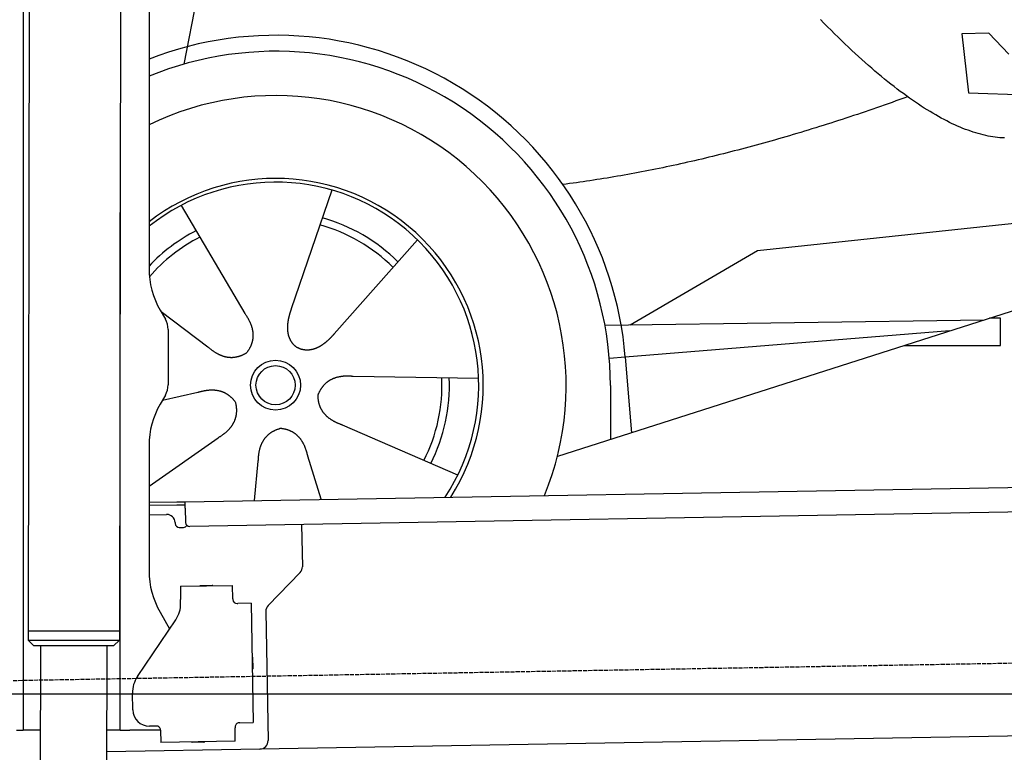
# Model space of a CAD drawing. Extents: x 562 to 7231, y 6017 to 11876.
# Tile 47 of 66: x 4452 to 5639, y 8096 to 8980. Entities that reach past the tile are written whole.
import ezdxf

# ---------------------------------------------------------------- set-up
doc = ezdxf.new("R2010")
doc.units = 0
doc.linetypes.add('GEN3', pattern=[6.25, 5, -1.25])
doc.layers.get('0').update_dxf_attribs({"linetype": 'CONTINUOUS'})
for name, color, linetype in [('3', 6, 'GEN3'), ('5', 3, 'CONTINUOUS'), ('CAR', 10, 'CONTINUOUS')]:
    doc.layers.add(name, color=color, linetype=linetype)

msp = doc.modelspace()

# ---------------------------------------------------------------- linework, layer by layer
for p, q in [((4455.567, 9722.479), (4455.567, 8147.479)), ((4464.071, 9722.479), (4461.788, 8242.066)), ((4574.028, 9694.895), (4571.788, 8241.896)), ((4607.567, 9696.843), (4607.567, 8679.111)), ((4572.567, 8122.479), (4572.567, 8746.989)), ((4620.964, 8629.111), (4627.217, 8618.28)), ((4630.567, 8605.78), (4630.567, 8539.178)), ((4627.217, 8526.678), (4620.964, 8515.847)), ((4607.567, 8465.847), (4607.567, 8314.537)), ((4651.048, 8398.011), (6015.84, 8421.834)), ((4607.567, 8397.252), (4641.049, 8397.837)), ((4641.049, 8397.837), (4651.048, 8398.011)), ((4651.187, 8390.012), (4651.048, 8398.011)), ((4641.119, 8393.837), (4607.567, 8393.252)), ((4651.117, 8394.012), (4641.119, 8393.837)), ((4651.187, 8390.012), (4651.484, 8373.015)), ((6011.364, 8391.751), (4656.57, 8368.103)), ((4607.567, 8382.25), (4628.813, 8382.621)), ((4638.986, 8372.797), (4639.003, 8371.797)), ((4644.09, 8366.885), (4649.089, 8366.972)), ((4791.55, 8370.459), (4792.437, 8319.609)), ((4789.632, 8312.488), (4751.179, 8272.669)), ((4645.329, 8295.896), (4708.319, 8296.995)), ((4645.329, 8295.896), (4645.608, 8279.898)), ((4669.816, 8296.823), (4683.814, 8297.068)), ((4708.599, 8280.998), (4708.319, 8296.995)), ((4645.682, 8275.659), (4645.608, 8279.898)), ((4708.599, 8280.998), (4708.616, 8279.998)), ((4620.964, 8264.537), (4632.425, 8244.685)), ((4713.703, 8275.086), (4714.702, 8275.103)), ((4730.7, 8275.383), (4714.702, 8275.103)), ((4730.7, 8275.383), (4733.213, 8131.405)), ((4748.374, 8265.548), (4751.094, 8109.713)), ((4593.55, 8187.051), (4639.704, 8255.476)), ((4461.788, 8242.066), (4461.771, 8231.066)), ((4571.788, 8241.896), (4461.788, 8242.066)), ((4461.788, 8242.066), (4571.788, 8241.896)), ((4571.788, 8241.896), (4571.771, 8230.896)), ((4461.771, 8231.066), (4571.771, 8230.896)), ((4468.76, 8224.055), (4461.771, 8231.066)), ((4564.76, 8223.907), (4571.771, 8230.896)), ((4564.76, 8223.907), (4468.76, 8224.055)), ((4476.683, 8224.043), (4474.185, 6603.979)), ((4556.683, 8223.92), (4554.185, 6603.979)), ((4732.334, 8210.401), (4732.579, 8196.403)), ((4587.921, 8146.871), (4587.572, 8166.868)), ((4455.567, 8147.479), (4455.567, 8122.479)), ((4447.567, 8122.479), (4455.567, 8122.479)), ((4463.567, 8122.479), (4455.567, 8122.479)), ((4476.603, 8122.479), (4463.567, 8122.479)), ((4572.567, 8122.479), (4556.604, 8122.479)), ((4572.567, 8122.479), (4584.567, 8122.479)), ((4621.352, 8122.479), (4584.567, 8122.479)), ((4616.266, 8127.363), (4608.267, 8127.223)), ((4621.352, 8122.451), (4621.614, 8107.453)), ((4711.304, 8126.021), (4711.321, 8125.022)), ((4711.6, 8109.024), (4711.321, 8125.022)), ((4717.216, 8131.125), (4716.216, 8131.108)), ((4717.216, 8131.125), (4733.213, 8131.405)), ((5936.088, 8120.396), (4741.27, 8099.54)), ((4741.27, 8099.54), (4556.563, 8096.316)), ((4711.6, 8109.024), (4621.614, 8107.453)), ((4673.615, 8107.861), (4659.617, 8107.617))]:
    msp.add_line(p, q)
msp.add_polyline3d([(4621.35, 8122.45, 0), (4621.35, 8122.46, 0), (4621.35, 8122.47, 0), (4621.35, 8122.47, 0), (4621.35, 8122.48, 0), (4621.35, 8122.49, 0), (4621.35, 8122.5, 0), (4621.35, 8122.51, 0), (4621.35, 8122.51, 0), (4621.35, 8122.52, 0), (4621.35, 8122.53, 0), (4621.35, 8122.54, 0), (4621.35, 8122.54, 0), (4621.35, 8122.55, 0), (4621.35, 8122.56, 0), (4621.35, 8122.57, 0), (4621.35, 8122.57, 0), (4621.35, 8122.58, 0), (4621.35, 8122.59, 0), (4621.35, 8122.6, 0), (4621.35, 8122.61, 0), (4621.35, 8122.61, 0), (4621.35, 8122.62, 0), (4621.35, 8122.63, 0), (4621.35, 8122.64, 0), (4621.35, 8122.64, 0), (4621.34, 8122.65, 0), (4621.34, 8122.66, 0), (4621.34, 8122.67, 0), (4621.34, 8122.68, 0), (4621.34, 8122.68, 0), (4621.34, 8122.69, 0), (4621.34, 8122.7, 0), (4621.34, 8122.71, 0), (4621.34, 8122.72, 0), (4621.34, 8122.72, 0), (4621.34, 8122.73, 0), (4621.34, 8122.74, 0), (4621.34, 8122.75, 0), (4621.34, 8122.75, 0), (4621.34, 8122.76, 0), (4621.34, 8122.77, 0), (4621.34, 8122.78, 0), (4621.34, 8122.79, 0), (4621.33, 8122.79, 0), (4621.33, 8122.8, 0), (4621.33, 8122.81, 0), (4621.33, 8122.82, 0), (4621.33, 8122.83, 0), (4621.33, 8122.83, 0), (4621.33, 8122.84, 0), (4621.33, 8122.85, 0), (4621.33, 8122.86, 0), (4621.33, 8122.86, 0), (4621.33, 8122.87, 0), (4621.33, 8122.88, 0), (4621.33, 8122.89, 0), (4621.32, 8122.9, 0), (4621.32, 8122.9, 0), (4621.32, 8122.91, 0), (4621.32, 8122.92, 0), (4621.32, 8122.93, 0), (4621.32, 8122.94, 0), (4621.32, 8122.94, 0), (4621.32, 8122.95, 0), (4621.32, 8122.96, 0), (4621.32, 8122.97, 0), (4621.32, 8122.97, 0), (4621.31, 8122.98, 0), (4621.31, 8122.99, 0), (4621.31, 8123, 0), (4621.31, 8123.01, 0), (4621.31, 8123.01, 0), (4621.31, 8123.02, 0), (4621.31, 8123.03, 0), (4621.31, 8123.04, 0), (4621.31, 8123.05, 0), (4621.31, 8123.05, 0), (4621.3, 8123.06, 0), (4621.3, 8123.07, 0), (4621.3, 8123.08, 0), (4621.3, 8123.09, 0), (4621.3, 8123.09, 0), (4621.3, 8123.1, 0), (4621.3, 8123.11, 0), (4621.3, 8123.12, 0), (4621.29, 8123.12, 0), (4621.29, 8123.13, 0), (4621.29, 8123.14, 0), (4621.29, 8123.15, 0), (4621.29, 8123.16, 0), (4621.29, 8123.16, 0), (4621.29, 8123.17, 0), (4621.29, 8123.18, 0), (4621.28, 8123.19, 0), (4621.28, 8123.2, 0), (4621.28, 8123.2, 0), (4621.28, 8123.21, 0), (4621.28, 8123.22, 0), (4621.28, 8123.23, 0), (4621.28, 8123.24, 0), (4621.28, 8123.24, 0), (4621.27, 8123.25, 0), (4621.27, 8123.26, 0), (4621.27, 8123.27, 0), (4621.27, 8123.28, 0), (4621.27, 8123.28, 0), (4621.27, 8123.29, 0), (4621.26, 8123.3, 0), (4621.26, 8123.31, 0), (4621.26, 8123.31, 0), (4621.26, 8123.32, 0), (4621.26, 8123.33, 0), (4621.26, 8123.34, 0), (4621.26, 8123.35, 0), (4621.25, 8123.35, 0), (4621.25, 8123.36, 0), (4621.25, 8123.37, 0), (4621.25, 8123.38, 0), (4621.25, 8123.39, 0), (4621.25, 8123.39, 0), (4621.24, 8123.4, 0), (4621.24, 8123.41, 0), (4621.24, 8123.42, 0), (4621.24, 8123.43, 0), (4621.24, 8123.43, 0), (4621.24, 8123.44, 0), (4621.23, 8123.45, 0)])
for centre, radius, start, end in [((4571.567, 8723.479), 2, 60, 61.103904), ((4571.567, 8701.479), 2, 297.615989, 300), ((4707.567, 8679.111), 100, 180, 210), ((4605.567, 8605.78), 25, 0, 30), ((4605.567, 8539.178), 25, 330, 0), ((4707.567, 8465.847), 100, 150, 180), ((4628.987, 8372.622), 10, 1, 91), ((4644.003, 8371.884), 5, 181, 271), ((4656.483, 8373.102), 5, 181, 271), ((4649.002, 8371.972), 5, 271, 327.763283), ((4707.567, 8314.537), 100, 180, 210), ((4782.439, 8319.435), 10, 316, 1), ((4669.834, 8295.824), 1, 91, 151), ((4683.832, 8296.068), 1, 31, 91), ((4713.615, 8280.085), 5, 181, 271), ((4571.567, 8273.479), 2, 60, 82.158583), ((4610.688, 8275.048), 35, 326, 1), ((4758.373, 8265.722), 10, 136, 181), ((4571.567, 8251.479), 2, 276.684931, 300), ((4731.334, 8210.384), 1, 1, 61), ((4731.579, 8196.386), 1, 301, 1), ((4622.567, 8167.479), 35, 146, 181), ((4607.918, 8147.22), 20, 181, 271), ((4616.353, 8122.364), 5, 12.536959, 91), ((4716.303, 8126.109), 5, 91, 181), ((4659.6, 8108.616), 1, 211, 271), ((4673.597, 8108.861), 1, 271, 331), ((4741.096, 8109.539), 10, 271, 1)]:
    msp.add_arc(centre, radius, start, end)
at = {"layer": '3'}
msp.add_line((1175.278, 8125.309), (6230.443, 8213.547), dxfattribs=at)
at = {"layer": '5'}
msp.add_line((6272.775, 8165.902), (872.775, 8165.902), dxfattribs=at)
at = {"layer": 'CAR'}
for p, q in [((4702.981, 9201.015), (4649.33, 8925.827)), ((5620.217, 8963.238), (5587.564, 8962.676)), ((5587.564, 8962.676), (5595.657, 8891.309)), ((5644.444, 8937.833), (5620.217, 8963.238)), ((5595.657, 8891.309), (5754.866, 8885.501)), ((4828.061, 8773.985), (4779.045, 8630.72)), ((4646.206, 8755.458), (4723.105, 8625.021)), ((5341.507, 8701.01), (5754.21, 8745.32)), ((4931.219, 8713.986), (4830.929, 8600.543)), ((5187.699, 8611.535), (5341.507, 8701.01)), ((5737.301, 8656.485), (5100.02, 8452.685)), ((4622.009, 8627.302), (4678.373, 8585.002)), ((5157.332, 8611.125), (5614.743, 8617.291)), ((5634.472, 8619.298), (5621.004, 8619.293)), ((5634.482, 8586.604), (5634.472, 8619.298)), ((5573.042, 8603.955), (5181.909, 8572.234)), ((5518.674, 8586.569), (5634.482, 8586.604)), ((5181.909, 8572.234), (5162.683, 8570.675)), ((5181.909, 8572.234), (5189.289, 8481.233)), ((5005.035, 8546.757), (4853.636, 8549.102)), ((5164.003, 8538.19), (5164.023, 8473.153)), ((4623.664, 8520.524), (4666.506, 8530.038)), ((4979.851, 8430.107), (4840.969, 8490.433)), ((4607.567, 8416.644), (4690.743, 8475.129)), ((4734.805, 8399.473), (4739.35, 8446.858)), ((4815.092, 8400.875), (4799.062, 8452.941))]:
    msp.add_line(p, q, dxfattribs=at)
for points in [[(5639.2, 8836.84, 0), (5636.46, 8836.97, 0), (5633.68, 8837.17, 0), (5630.89, 8837.45, 0), (5628.07, 8837.79, 0), (5625.22, 8838.19, 0), (5622.35, 8838.67, 0), (5619.45, 8839.22, 0), (5616.53, 8839.83, 0), (5613.58, 8840.52, 0), (5610.61, 8841.27, 0), (5607.61, 8842.09, 0), (5604.59, 8842.98, 0), (5601.54, 8843.94, 0), (5598.47, 8844.97, 0), (5595.37, 8846.07, 0), (5592.25, 8847.24, 0), (5589.1, 8848.47, 0), (5585.93, 8849.78, 0), (5582.73, 8851.15, 0), (5579.51, 8852.59, 0), (5576.26, 8854.1, 0), (5572.99, 8855.68, 0), (5569.69, 8857.33, 0), (5566.37, 8859.05, 0), (5563.02, 8860.83, 0), (5559.65, 8862.69, 0), (5556.25, 8864.61, 0), (5552.82, 8866.6, 0), (5549.38, 8868.66, 0), (5545.9, 8870.79, 0), (5542.4, 8872.99, 0), (5538.88, 8875.26, 0), (5535.33, 8877.6, 0), (5531.76, 8880.01, 0), (5528.16, 8882.48, 0), (5524.54, 8885.02, 0), (5520.89, 8887.64, 0), (5517.22, 8890.32, 0), (5513.52, 8893.07, 0), (5509.79, 8895.89, 0), (5506.04, 8898.77, 0), (5502.27, 8901.73, 0), (5498.47, 8904.76, 0), (5494.65, 8907.85, 0), (5490.8, 8911.02, 0), (5486.93, 8914.25, 0), (5483.03, 8917.55, 0), (5479.1, 8920.92, 0), (5475.15, 8924.36, 0), (5471.18, 8927.86, 0), (5467.18, 8931.44, 0), (5463.16, 8935.09, 0), (5459.11, 8938.8, 0), (5455.03, 8942.58, 0), (5450.93, 8946.44, 0), (5446.81, 8950.36, 0), (5442.66, 8954.35, 0), (5438.49, 8958.41, 0), (5434.29, 8962.53, 0), (5430.06, 8966.73, 0), (5425.81, 8971, 0), (5421.54, 8975.33, 0), (5417.24, 8979.73, 0)], [(5522.38, 8886.56, 0), (5517.68, 8884.86, 0), (5512.99, 8883.16, 0), (5508.31, 8881.48, 0), (5503.63, 8879.82, 0), (5498.96, 8878.16, 0), (5494.29, 8876.52, 0), (5489.64, 8874.89, 0), (5484.99, 8873.27, 0), (5480.34, 8871.67, 0), (5475.71, 8870.07, 0), (5471.08, 8868.49, 0), (5466.46, 8866.93, 0), (5461.84, 8865.37, 0), (5457.23, 8863.83, 0), (5452.63, 8862.3, 0), (5448.03, 8860.79, 0), (5443.45, 8859.28, 0), (5438.86, 8857.79, 0), (5434.29, 8856.31, 0), (5429.72, 8854.85, 0), (5425.16, 8853.39, 0), (5420.61, 8851.95, 0), (5416.06, 8850.52, 0), (5411.52, 8849.11, 0), (5406.99, 8847.7, 0), (5402.46, 8846.31, 0), (5397.94, 8844.93, 0), (5393.43, 8843.57, 0), (5388.92, 8842.22, 0), (5384.42, 8840.88, 0), (5379.93, 8839.55, 0), (5375.44, 8838.23, 0), (5370.96, 8836.93, 0), (5366.49, 8835.64, 0), (5362.03, 8834.36, 0), (5357.57, 8833.1, 0), (5353.12, 8831.85, 0), (5348.67, 8830.61, 0), (5344.24, 8829.38, 0), (5339.81, 8828.16, 0), (5335.38, 8826.96, 0), (5330.96, 8825.77, 0), (5326.55, 8824.6, 0), (5322.15, 8823.43, 0), (5317.76, 8822.28, 0), (5313.37, 8821.14, 0), (5308.98, 8820.02, 0), (5304.61, 8818.9, 0), (5300.24, 8817.8, 0), (5295.88, 8816.71, 0), (5291.52, 8815.64, 0), (5287.17, 8814.57, 0), (5282.83, 8813.52, 0), (5278.5, 8812.48, 0), (5274.17, 8811.46, 0), (5269.85, 8810.45, 0), (5265.53, 8809.45, 0), (5261.23, 8808.46, 0), (5256.93, 8807.48, 0), (5252.63, 8806.52, 0), (5248.34, 8805.57, 0), (5244.07, 8804.63, 0), (5239.79, 8803.71, 0), (5235.53, 8802.8, 0), (5231.27, 8801.9, 0), (5227.01, 8801.01, 0), (5222.77, 8800.13, 0), (5218.53, 8799.27, 0), (5214.3, 8798.42, 0), (5210.07, 8797.59, 0), (5205.85, 8796.76, 0), (5201.64, 8795.95, 0), (5197.44, 8795.15, 0), (5193.24, 8794.37, 0), (5189.05, 8793.59, 0), (5184.87, 8792.83, 0), (5180.69, 8792.08, 0), (5176.52, 8791.35, 0), (5172.36, 8790.62, 0), (5168.2, 8789.91, 0), (5164.05, 8789.21, 0), (5159.91, 8788.53, 0), (5155.77, 8787.86, 0), (5151.64, 8787.2, 0), (5147.52, 8786.55, 0), (5143.4, 8785.91, 0), (5139.3, 8785.29, 0), (5135.19, 8784.68, 0), (5131.1, 8784.08, 0), (5127.01, 8783.5, 0), (5122.93, 8782.92, 0), (5118.86, 8782.37, 0), (5114.79, 8781.82, 0), (5110.73, 8781.28, 0), (5106.68, 8780.76, 0)], [(4723.11, 8625.02, 0), (4723.49, 8624.47, 0), (4723.87, 8623.93, 0), (4724.24, 8623.38, 0), (4724.6, 8622.83, 0), (4724.95, 8622.29, 0), (4725.3, 8621.75, 0), (4725.64, 8621.2, 0), (4725.97, 8620.66, 0), (4726.3, 8620.12, 0), (4726.61, 8619.58, 0), (4726.92, 8619.05, 0), (4727.22, 8618.51, 0), (4727.51, 8617.97, 0), (4727.8, 8617.44, 0), (4728.07, 8616.91, 0), (4728.34, 8616.37, 0), (4728.61, 8615.84, 0), (4728.86, 8615.31, 0), (4729.11, 8614.78, 0), (4729.34, 8614.25, 0), (4729.57, 8613.73, 0), (4729.8, 8613.2, 0), (4730.01, 8612.68, 0), (4730.22, 8612.15, 0), (4730.42, 8611.63, 0), (4730.61, 8611.11, 0), (4730.8, 8610.59, 0), (4730.97, 8610.07, 0), (4731.14, 8609.55, 0), (4731.3, 8609.03, 0), (4731.46, 8608.51, 0), (4731.6, 8608, 0), (4731.74, 8607.48, 0), (4731.87, 8606.97, 0), (4731.99, 8606.46, 0), (4732.11, 8605.95, 0), (4732.22, 8605.44, 0), (4732.31, 8604.93, 0), (4732.41, 8604.42, 0), (4732.49, 8603.91, 0), (4732.57, 8603.41, 0), (4732.63, 8602.9, 0), (4732.69, 8602.4, 0), (4732.75, 8601.9, 0), (4732.79, 8601.4, 0), (4732.83, 8600.9, 0), (4732.86, 8600.4, 0), (4732.88, 8599.9, 0), (4732.9, 8599.4, 0), (4732.9, 8598.9, 0), (4732.9, 8598.41, 0), (4732.89, 8597.91, 0), (4732.88, 8597.42, 0), (4732.85, 8596.93, 0), (4732.82, 8596.44, 0), (4732.78, 8595.95, 0), (4732.73, 8595.46, 0), (4732.68, 8594.97, 0), (4732.61, 8594.49, 0), (4732.54, 8594, 0), (4732.46, 8593.52, 0), (4732.38, 8593.03, 0), (4732.28, 8592.55, 0), (4732.18, 8592.07, 0), (4732.07, 8591.59, 0), (4731.96, 8591.11, 0), (4731.83, 8590.63, 0), (4731.7, 8590.15, 0), (4731.56, 8589.68, 0), (4731.41, 8589.2, 0), (4731.25, 8588.73, 0), (4731.09, 8588.26, 0), (4730.92, 8587.78, 0), (4730.74, 8587.31, 0), (4730.55, 8586.84, 0), (4730.36, 8586.38, 0), (4730.16, 8585.91, 0), (4729.95, 8585.44, 0), (4729.73, 8584.98, 0), (4729.5, 8584.51, 0), (4729.27, 8584.05, 0), (4729.03, 8583.59, 0), (4728.78, 8583.13, 0), (4728.52, 8582.67, 0), (4728.26, 8582.21, 0), (4727.99, 8581.75, 0), (4727.71, 8581.29, 0), (4727.42, 8580.84, 0), (4727.13, 8580.38, 0), (4726.82, 8579.93, 0), (4726.51, 8579.48, 0), (4726.2, 8579.02, 0), (4725.87, 8578.57, 0), (4725.54, 8578.12, 0), (4725.19, 8577.68, 0)], [(4779.05, 8630.72, 0), (4778.94, 8630.4, 0), (4778.83, 8630.08, 0), (4778.72, 8629.76, 0), (4778.61, 8629.44, 0), (4778.51, 8629.12, 0), (4778.4, 8628.8, 0), (4778.29, 8628.48, 0), (4778.19, 8628.16, 0), (4778.08, 8627.83, 0), (4777.98, 8627.51, 0), (4777.88, 8627.19, 0), (4777.77, 8626.86, 0), (4777.67, 8626.53, 0), (4777.57, 8626.21, 0), (4777.47, 8625.88, 0), (4777.37, 8625.56, 0), (4777.28, 8625.23, 0), (4777.18, 8624.9, 0), (4777.08, 8624.57, 0), (4776.99, 8624.24, 0), (4776.89, 8623.91, 0), (4776.8, 8623.58, 0), (4776.71, 8623.25, 0), (4776.62, 8622.92, 0), (4776.53, 8622.59, 0), (4776.44, 8622.26, 0), (4776.36, 8621.93, 0), (4776.27, 8621.6, 0), (4776.19, 8621.26, 0), (4776.11, 8620.93, 0), (4776.03, 8620.6, 0), (4775.95, 8620.26, 0), (4775.87, 8619.93, 0), (4775.8, 8619.6, 0), (4775.72, 8619.26, 0), (4775.65, 8618.93, 0), (4775.58, 8618.6, 0), (4775.51, 8618.26, 0), (4775.45, 8617.93, 0), (4775.38, 8617.59, 0), (4775.32, 8617.26, 0), (4775.26, 8616.92, 0), (4775.2, 8616.59, 0), (4775.14, 8616.25, 0), (4775.08, 8615.92, 0), (4775.03, 8615.58, 0), (4774.98, 8615.25, 0), (4774.93, 8614.91, 0), (4774.88, 8614.58, 0), (4774.84, 8614.24, 0), (4774.79, 8613.91, 0), (4774.75, 8613.57, 0), (4774.71, 8613.24, 0), (4774.68, 8612.9, 0), (4774.64, 8612.57, 0), (4774.61, 8612.24, 0), (4774.58, 8611.9, 0), (4774.55, 8611.57, 0), (4774.53, 8611.24, 0), (4774.51, 8610.9, 0), (4774.49, 8610.57, 0), (4774.47, 8610.24, 0), (4774.45, 8609.91, 0), (4774.44, 8609.58, 0), (4774.43, 8609.24, 0), (4774.42, 8608.91, 0), (4774.41, 8608.58, 0), (4774.41, 8608.25, 0), (4774.41, 8607.92, 0), (4774.41, 8607.6, 0), (4774.42, 8607.27, 0), (4774.43, 8606.94, 0), (4774.44, 8606.61, 0), (4774.45, 8606.29, 0), (4774.46, 8605.96, 0), (4774.48, 8605.64, 0), (4774.5, 8605.31, 0), (4774.53, 8604.99, 0), (4774.55, 8604.67, 0), (4774.58, 8604.34, 0), (4774.62, 8604.02, 0), (4774.65, 8603.7, 0), (4774.69, 8603.38, 0), (4774.73, 8603.06, 0), (4774.77, 8602.75, 0), (4774.82, 8602.43, 0), (4774.87, 8602.11, 0), (4774.92, 8601.8, 0), (4774.98, 8601.48, 0), (4775.03, 8601.17, 0), (4775.09, 8600.86, 0), (4775.16, 8600.55, 0), (4775.23, 8600.24, 0), (4775.3, 8599.93, 0), (4775.37, 8599.62, 0), (4775.44, 8599.32, 0), (4775.52, 8599.01, 0), (4775.61, 8598.71, 0), (4775.69, 8598.41, 0), (4775.78, 8598.11, 0), (4775.87, 8597.81, 0), (4775.96, 8597.51, 0), (4776.06, 8597.21, 0), (4776.16, 8596.92, 0), (4776.27, 8596.62, 0), (4776.37, 8596.33, 0), (4776.48, 8596.04, 0), (4776.59, 8595.75, 0), (4776.71, 8595.47, 0), (4776.83, 8595.18, 0), (4776.95, 8594.9, 0), (4777.08, 8594.61, 0), (4777.21, 8594.33, 0), (4777.34, 8594.05, 0), (4777.47, 8593.78, 0), (4777.61, 8593.5, 0), (4777.75, 8593.23, 0), (4777.9, 8592.96, 0), (4778.04, 8592.69, 0), (4778.2, 8592.42, 0), (4778.35, 8592.16, 0), (4778.51, 8591.89, 0), (4778.67, 8591.63, 0), (4778.83, 8591.37, 0), (4779, 8591.12, 0), (4779.17, 8590.86, 0), (4779.34, 8590.61, 0), (4779.52, 8590.36, 0), (4779.7, 8590.11, 0), (4779.88, 8589.87, 0), (4780.06, 8589.62, 0), (4780.25, 8589.38, 0), (4780.45, 8589.14, 0), (4780.64, 8588.91, 0), (4780.84, 8588.67, 0), (4781.04, 8588.44, 0), (4781.25, 8588.21, 0), (4781.45, 8587.99, 0), (4781.67, 8587.77, 0), (4781.88, 8587.55, 0), (4782.1, 8587.33, 0), (4782.32, 8587.11, 0), (4782.54, 8586.9, 0), (4782.77, 8586.69, 0), (4783, 8586.49, 0), (4783.23, 8586.28, 0), (4783.47, 8586.08, 0), (4783.71, 8585.89, 0), (4783.95, 8585.69, 0), (4784.2, 8585.5, 0), (4784.45, 8585.31, 0), (4784.7, 8585.13, 0), (4784.95, 8584.95, 0), (4785.21, 8584.77, 0), (4785.47, 8584.59, 0), (4785.74, 8584.42, 0), (4786, 8584.25, 0), (4786.27, 8584.09, 0), (4786.55, 8583.93, 0)], [(4830.93, 8600.54, 0), (4830.71, 8600.29, 0), (4830.48, 8600.04, 0), (4830.26, 8599.79, 0), (4830.03, 8599.54, 0), (4829.81, 8599.29, 0), (4829.58, 8599.03, 0), (4829.35, 8598.78, 0), (4829.12, 8598.53, 0), (4828.9, 8598.28, 0), (4828.67, 8598.03, 0), (4828.43, 8597.78, 0), (4828.2, 8597.53, 0), (4827.97, 8597.28, 0), (4827.74, 8597.03, 0), (4827.5, 8596.78, 0), (4827.27, 8596.54, 0), (4827.03, 8596.29, 0), (4826.79, 8596.04, 0), (4826.55, 8595.8, 0), (4826.32, 8595.55, 0), (4826.08, 8595.31, 0), (4825.83, 8595.06, 0), (4825.59, 8594.82, 0), (4825.35, 8594.58, 0), (4825.11, 8594.34, 0), (4824.86, 8594.1, 0), (4824.62, 8593.86, 0), (4824.37, 8593.62, 0), (4824.12, 8593.39, 0), (4823.87, 8593.15, 0), (4823.62, 8592.92, 0), (4823.37, 8592.68, 0), (4823.12, 8592.45, 0), (4822.87, 8592.22, 0), (4822.61, 8591.99, 0), (4822.36, 8591.76, 0), (4822.1, 8591.54, 0), (4821.85, 8591.31, 0), (4821.59, 8591.09, 0), (4821.33, 8590.87, 0), (4821.07, 8590.65, 0), (4820.81, 8590.43, 0), (4820.55, 8590.21, 0), (4820.28, 8590, 0), (4820.02, 8589.78, 0), (4819.76, 8589.57, 0), (4819.49, 8589.36, 0), (4819.22, 8589.15, 0), (4818.96, 8588.94, 0), (4818.69, 8588.74, 0), (4818.42, 8588.54, 0), (4818.15, 8588.33, 0), (4817.88, 8588.14, 0), (4817.6, 8587.94, 0), (4817.33, 8587.74, 0), (4817.06, 8587.55, 0), (4816.78, 8587.36, 0), (4816.5, 8587.17, 0), (4816.23, 8586.98, 0), (4815.95, 8586.8, 0), (4815.67, 8586.62, 0), (4815.39, 8586.44, 0), (4815.11, 8586.26, 0), (4814.83, 8586.08, 0), (4814.55, 8585.91, 0), (4814.26, 8585.74, 0), (4813.98, 8585.57, 0), (4813.69, 8585.41, 0), (4813.41, 8585.24, 0), (4813.12, 8585.08, 0), (4812.83, 8584.93, 0), (4812.54, 8584.77, 0), (4812.25, 8584.62, 0), (4811.96, 8584.47, 0), (4811.67, 8584.32, 0), (4811.38, 8584.18, 0), (4811.09, 8584.03, 0), (4810.8, 8583.89, 0), (4810.5, 8583.76, 0), (4810.21, 8583.62, 0), (4809.91, 8583.49, 0), (4809.62, 8583.36, 0), (4809.32, 8583.24, 0), (4809.02, 8583.12, 0), (4808.73, 8583, 0), (4808.43, 8582.88, 0), (4808.13, 8582.77, 0), (4807.83, 8582.66, 0), (4807.53, 8582.55, 0), (4807.23, 8582.45, 0), (4806.93, 8582.34, 0), (4806.63, 8582.25, 0), (4806.32, 8582.15, 0), (4806.02, 8582.06, 0), (4805.72, 8581.97, 0), (4805.41, 8581.89, 0), (4805.11, 8581.8, 0), (4804.81, 8581.73, 0), (4804.5, 8581.65, 0), (4804.2, 8581.58, 0), (4803.89, 8581.51, 0), (4803.59, 8581.44, 0), (4803.28, 8581.38, 0), (4802.97, 8581.32, 0), (4802.67, 8581.27, 0), (4802.36, 8581.22, 0), (4802.05, 8581.17, 0), (4801.75, 8581.12, 0), (4801.44, 8581.08, 0), (4801.13, 8581.04, 0), (4800.83, 8581.01, 0), (4800.52, 8580.98, 0), (4800.21, 8580.95, 0), (4799.9, 8580.93, 0), (4799.6, 8580.91, 0), (4799.29, 8580.89, 0), (4798.98, 8580.88, 0), (4798.67, 8580.87, 0), (4798.37, 8580.87, 0), (4798.06, 8580.87, 0), (4797.75, 8580.87, 0), (4797.45, 8580.88, 0), (4797.14, 8580.89, 0), (4796.83, 8580.9, 0), (4796.53, 8580.92, 0), (4796.22, 8580.94, 0), (4795.92, 8580.97, 0), (4795.61, 8581, 0), (4795.31, 8581.03, 0), (4795.01, 8581.07, 0), (4794.7, 8581.11, 0), (4794.4, 8581.15, 0), (4794.1, 8581.2, 0), (4793.8, 8581.26, 0), (4793.49, 8581.31, 0), (4793.19, 8581.37, 0), (4792.89, 8581.44, 0), (4792.6, 8581.51, 0), (4792.3, 8581.58, 0), (4792, 8581.66, 0), (4791.7, 8581.74, 0), (4791.41, 8581.83, 0), (4791.11, 8581.92, 0), (4790.82, 8582.01, 0), (4790.53, 8582.11, 0), (4790.23, 8582.21, 0), (4789.94, 8582.32, 0), (4789.65, 8582.43, 0), (4789.36, 8582.54, 0), (4789.08, 8582.66, 0), (4788.79, 8582.79, 0), (4788.5, 8582.91, 0), (4788.22, 8583.05, 0), (4787.94, 8583.18, 0), (4787.66, 8583.32, 0), (4787.38, 8583.47, 0), (4787.1, 8583.62, 0), (4786.82, 8583.77, 0), (4786.55, 8583.93, 0)], [(4678.37, 8585, 0), (4678.87, 8584.56, 0), (4679.38, 8584.12, 0), (4679.88, 8583.69, 0), (4680.38, 8583.27, 0), (4680.88, 8582.86, 0), (4681.38, 8582.46, 0), (4681.88, 8582.06, 0), (4682.39, 8581.67, 0), (4682.89, 8581.29, 0), (4683.39, 8580.91, 0), (4683.89, 8580.55, 0), (4684.39, 8580.19, 0), (4684.89, 8579.84, 0), (4685.39, 8579.5, 0), (4685.89, 8579.16, 0), (4686.39, 8578.84, 0), (4686.88, 8578.52, 0), (4687.38, 8578.21, 0), (4687.88, 8577.9, 0), (4688.38, 8577.61, 0), (4688.88, 8577.32, 0), (4689.38, 8577.04, 0), (4689.88, 8576.77, 0), (4690.37, 8576.5, 0), (4690.87, 8576.25, 0), (4691.37, 8576, 0), (4691.86, 8575.76, 0), (4692.36, 8575.52, 0), (4692.86, 8575.3, 0), (4693.35, 8575.08, 0), (4693.85, 8574.87, 0), (4694.35, 8574.67, 0), (4694.84, 8574.48, 0), (4695.34, 8574.29, 0), (4695.83, 8574.11, 0), (4696.33, 8573.94, 0), (4696.82, 8573.78, 0), (4697.32, 8573.62, 0), (4697.81, 8573.47, 0), (4698.31, 8573.33, 0), (4698.8, 8573.2, 0), (4699.3, 8573.08, 0), (4699.79, 8572.96, 0), (4700.28, 8572.85, 0), (4700.78, 8572.75, 0), (4701.27, 8572.66, 0), (4701.76, 8572.58, 0), (4702.26, 8572.5, 0), (4702.75, 8572.43, 0), (4703.24, 8572.37, 0), (4703.73, 8572.31, 0), (4704.23, 8572.27, 0), (4704.72, 8572.23, 0), (4705.21, 8572.2, 0), (4705.7, 8572.18, 0), (4706.19, 8572.16, 0), (4706.68, 8572.16, 0), (4707.17, 8572.16, 0), (4707.67, 8572.17, 0), (4708.16, 8572.18, 0), (4708.65, 8572.21, 0), (4709.14, 8572.24, 0), (4709.63, 8572.28, 0), (4710.12, 8572.33, 0), (4710.61, 8572.38, 0), (4711.09, 8572.45, 0), (4711.58, 8572.52, 0), (4712.07, 8572.6, 0), (4712.56, 8572.68, 0), (4713.05, 8572.78, 0), (4713.54, 8572.88, 0), (4714.03, 8572.99, 0), (4714.51, 8573.11, 0), (4715, 8573.23, 0), (4715.49, 8573.37, 0), (4715.98, 8573.51, 0), (4716.46, 8573.66, 0), (4716.95, 8573.81, 0), (4717.44, 8573.98, 0), (4717.92, 8574.15, 0), (4718.41, 8574.33, 0), (4718.89, 8574.52, 0), (4719.38, 8574.72, 0), (4719.87, 8574.92, 0), (4720.35, 8575.13, 0), (4720.84, 8575.35, 0), (4721.32, 8575.58, 0), (4721.81, 8575.81, 0), (4722.29, 8576.06, 0), (4722.78, 8576.31, 0), (4723.26, 8576.56, 0), (4723.74, 8576.83, 0), (4724.23, 8577.1, 0), (4724.71, 8577.39, 0), (4725.19, 8577.68, 0)], [(4853.64, 8549.1, 0), (4852.97, 8549.17, 0), (4852.31, 8549.22, 0), (4851.65, 8549.27, 0), (4850.99, 8549.32, 0), (4850.35, 8549.36, 0), (4849.7, 8549.39, 0), (4849.06, 8549.42, 0), (4848.43, 8549.44, 0), (4847.8, 8549.45, 0), (4847.18, 8549.46, 0), (4846.56, 8549.46, 0), (4845.94, 8549.46, 0), (4845.33, 8549.45, 0), (4844.73, 8549.43, 0), (4844.13, 8549.41, 0), (4843.53, 8549.38, 0), (4842.94, 8549.34, 0), (4842.35, 8549.3, 0), (4841.77, 8549.26, 0), (4841.19, 8549.2, 0), (4840.62, 8549.14, 0), (4840.05, 8549.07, 0), (4839.49, 8549, 0), (4838.93, 8548.92, 0), (4838.38, 8548.84, 0), (4837.83, 8548.75, 0), (4837.29, 8548.65, 0), (4836.75, 8548.55, 0), (4836.21, 8548.44, 0), (4835.68, 8548.32, 0), (4835.16, 8548.2, 0), (4834.64, 8548.07, 0), (4834.12, 8547.94, 0), (4833.61, 8547.8, 0), (4833.11, 8547.65, 0), (4832.61, 8547.5, 0), (4832.11, 8547.34, 0), (4831.62, 8547.17, 0), (4831.13, 8547, 0), (4830.65, 8546.82, 0), (4830.17, 8546.64, 0), (4829.7, 8546.45, 0), (4829.23, 8546.25, 0), (4828.77, 8546.05, 0), (4828.31, 8545.84, 0), (4827.86, 8545.63, 0), (4827.41, 8545.41, 0), (4826.96, 8545.18, 0), (4826.52, 8544.94, 0), (4826.09, 8544.7, 0), (4825.66, 8544.46, 0), (4825.23, 8544.21, 0), (4824.81, 8543.95, 0), (4824.4, 8543.68, 0), (4823.99, 8543.41, 0), (4823.58, 8543.14, 0), (4823.18, 8542.85, 0), (4822.78, 8542.56, 0), (4822.39, 8542.27, 0), (4822.01, 8541.97, 0), (4821.62, 8541.66, 0), (4821.25, 8541.35, 0), (4820.87, 8541.02, 0), (4820.5, 8540.7, 0), (4820.14, 8540.37, 0), (4819.78, 8540.03, 0), (4819.43, 8539.68, 0), (4819.08, 8539.33, 0), (4818.74, 8538.97, 0), (4818.4, 8538.61, 0), (4818.06, 8538.24, 0), (4817.73, 8537.86, 0), (4817.41, 8537.48, 0), (4817.09, 8537.09, 0), (4816.77, 8536.7, 0), (4816.46, 8536.3, 0), (4816.15, 8535.89, 0), (4815.85, 8535.48, 0), (4815.55, 8535.06, 0), (4815.26, 8534.63, 0), (4814.97, 8534.2, 0), (4814.69, 8533.76, 0), (4814.41, 8533.32, 0), (4814.14, 8532.87, 0), (4813.87, 8532.41, 0), (4813.61, 8531.95, 0), (4813.35, 8531.48, 0), (4813.1, 8531.01, 0), (4812.85, 8530.53, 0), (4812.6, 8530.04, 0), (4812.36, 8529.54, 0), (4812.13, 8529.04, 0), (4811.9, 8528.54, 0), (4811.67, 8528.03, 0), (4811.45, 8527.51, 0)], [(4666.51, 8530.04, 0), (4667.15, 8530.24, 0), (4667.78, 8530.43, 0), (4668.42, 8530.61, 0), (4669.05, 8530.78, 0), (4669.68, 8530.95, 0), (4670.3, 8531.12, 0), (4670.92, 8531.27, 0), (4671.54, 8531.42, 0), (4672.15, 8531.56, 0), (4672.76, 8531.69, 0), (4673.37, 8531.82, 0), (4673.97, 8531.94, 0), (4674.57, 8532.05, 0), (4675.17, 8532.16, 0), (4675.76, 8532.26, 0), (4676.35, 8532.35, 0), (4676.94, 8532.43, 0), (4677.52, 8532.51, 0), (4678.1, 8532.58, 0), (4678.67, 8532.64, 0), (4679.25, 8532.7, 0), (4679.82, 8532.75, 0), (4680.38, 8532.79, 0), (4680.94, 8532.83, 0), (4681.5, 8532.86, 0), (4682.06, 8532.88, 0), (4682.61, 8532.89, 0), (4683.16, 8532.9, 0), (4683.7, 8532.9, 0), (4684.25, 8532.89, 0), (4684.79, 8532.88, 0), (4685.32, 8532.86, 0), (4685.85, 8532.83, 0), (4686.38, 8532.8, 0), (4686.91, 8532.76, 0), (4687.43, 8532.71, 0), (4687.95, 8532.65, 0), (4688.46, 8532.59, 0), (4688.97, 8532.52, 0), (4689.48, 8532.44, 0), (4689.98, 8532.36, 0), (4690.49, 8532.27, 0), (4690.98, 8532.17, 0), (4691.48, 8532.06, 0), (4691.97, 8531.95, 0), (4692.46, 8531.83, 0), (4692.94, 8531.71, 0), (4693.42, 8531.57, 0), (4693.9, 8531.43, 0), (4694.37, 8531.29, 0), (4694.84, 8531.13, 0), (4695.31, 8530.97, 0), (4695.77, 8530.8, 0), (4696.23, 8530.63, 0), (4696.69, 8530.45, 0), (4697.15, 8530.26, 0), (4697.6, 8530.06, 0), (4698.04, 8529.86, 0), (4698.49, 8529.65, 0), (4698.93, 8529.43, 0), (4699.36, 8529.2, 0), (4699.8, 8528.97, 0), (4700.22, 8528.73, 0), (4700.65, 8528.49, 0), (4701.07, 8528.24, 0), (4701.49, 8527.98, 0), (4701.91, 8527.71, 0), (4702.32, 8527.44, 0), (4702.73, 8527.16, 0), (4703.14, 8526.87, 0), (4703.54, 8526.57, 0), (4703.94, 8526.27, 0), (4704.33, 8525.96, 0), (4704.73, 8525.65, 0), (4705.12, 8525.32, 0), (4705.5, 8524.99, 0), (4705.88, 8524.66, 0), (4706.26, 8524.31, 0), (4706.64, 8523.96, 0), (4707.01, 8523.61, 0), (4707.38, 8523.24, 0), (4707.74, 8522.87, 0), (4708.1, 8522.49, 0), (4708.46, 8522.1, 0), (4708.82, 8521.71, 0), (4709.17, 8521.31, 0), (4709.52, 8520.9, 0), (4709.86, 8520.49, 0), (4710.2, 8520.07, 0), (4710.54, 8519.64, 0), (4710.88, 8519.21, 0), (4711.21, 8518.76, 0), (4711.53, 8518.31, 0), (4711.86, 8517.86, 0), (4712.18, 8517.39, 0)], [(4840.97, 8490.43, 0), (4840.33, 8490.65, 0), (4839.71, 8490.87, 0), (4839.09, 8491.1, 0), (4838.47, 8491.32, 0), (4837.87, 8491.56, 0), (4837.27, 8491.79, 0), (4836.67, 8492.03, 0), (4836.09, 8492.27, 0), (4835.51, 8492.52, 0), (4834.94, 8492.77, 0), (4834.37, 8493.02, 0), (4833.81, 8493.28, 0), (4833.26, 8493.54, 0), (4832.72, 8493.81, 0), (4832.18, 8494.08, 0), (4831.65, 8494.35, 0), (4831.12, 8494.63, 0), (4830.61, 8494.91, 0), (4830.1, 8495.19, 0), (4829.59, 8495.48, 0), (4829.1, 8495.77, 0), (4828.61, 8496.06, 0), (4828.12, 8496.36, 0), (4827.65, 8496.66, 0), (4827.18, 8496.97, 0), (4826.72, 8497.28, 0), (4826.26, 8497.59, 0), (4825.81, 8497.91, 0), (4825.37, 8498.23, 0), (4824.94, 8498.55, 0), (4824.51, 8498.88, 0), (4824.09, 8499.21, 0), (4823.68, 8499.54, 0), (4823.27, 8499.88, 0), (4822.87, 8500.23, 0), (4822.47, 8500.57, 0), (4822.09, 8500.92, 0), (4821.71, 8501.27, 0), (4821.34, 8501.63, 0), (4820.97, 8501.99, 0), (4820.61, 8502.36, 0), (4820.26, 8502.73, 0), (4819.91, 8503.1, 0), (4819.58, 8503.47, 0), (4819.24, 8503.85, 0), (4818.92, 8504.23, 0), (4818.6, 8504.62, 0), (4818.29, 8505.01, 0), (4817.99, 8505.41, 0), (4817.69, 8505.8, 0), (4817.4, 8506.2, 0), (4817.12, 8506.61, 0), (4816.84, 8507.02, 0), (4816.57, 8507.43, 0), (4816.31, 8507.85, 0), (4816.05, 8508.27, 0), (4815.8, 8508.69, 0), (4815.56, 8509.12, 0), (4815.33, 8509.55, 0), (4815.1, 8509.98, 0), (4814.88, 8510.42, 0), (4814.66, 8510.86, 0), (4814.46, 8511.31, 0), (4814.26, 8511.76, 0), (4814.06, 8512.21, 0), (4813.88, 8512.67, 0), (4813.7, 8513.13, 0), (4813.52, 8513.59, 0), (4813.36, 8514.06, 0), (4813.2, 8514.53, 0), (4813.04, 8515, 0), (4812.9, 8515.48, 0), (4812.76, 8515.96, 0), (4812.63, 8516.45, 0), (4812.5, 8516.94, 0), (4812.39, 8517.43, 0), (4812.27, 8517.93, 0), (4812.17, 8518.43, 0), (4812.07, 8518.94, 0), (4811.98, 8519.44, 0), (4811.9, 8519.96, 0), (4811.82, 8520.47, 0), (4811.75, 8520.99, 0), (4811.69, 8521.51, 0), (4811.63, 8522.04, 0), (4811.58, 8522.57, 0), (4811.54, 8523.1, 0), (4811.51, 8523.64, 0), (4811.48, 8524.18, 0), (4811.46, 8524.73, 0), (4811.44, 8525.28, 0), (4811.43, 8525.83, 0), (4811.43, 8526.38, 0), (4811.44, 8526.94, 0), (4811.45, 8527.51, 0)], [(4690.74, 8475.13, 0), (4691.32, 8475.47, 0), (4691.89, 8475.81, 0), (4692.45, 8476.16, 0), (4693.01, 8476.5, 0), (4693.56, 8476.85, 0), (4694.1, 8477.21, 0), (4694.63, 8477.56, 0), (4695.15, 8477.92, 0), (4695.67, 8478.27, 0), (4696.18, 8478.63, 0), (4696.68, 8479, 0), (4697.18, 8479.36, 0), (4697.67, 8479.73, 0), (4698.15, 8480.1, 0), (4698.62, 8480.47, 0), (4699.08, 8480.84, 0), (4699.54, 8481.22, 0), (4699.99, 8481.6, 0), (4700.43, 8481.98, 0), (4700.87, 8482.36, 0), (4701.3, 8482.75, 0), (4701.72, 8483.13, 0), (4702.13, 8483.52, 0), (4702.53, 8483.92, 0), (4702.93, 8484.31, 0), (4703.32, 8484.71, 0), (4703.71, 8485.1, 0), (4704.08, 8485.5, 0), (4704.45, 8485.91, 0), (4704.81, 8486.31, 0), (4705.16, 8486.72, 0), (4705.51, 8487.13, 0), (4705.84, 8487.54, 0), (4706.18, 8487.95, 0), (4706.5, 8488.37, 0), (4706.81, 8488.79, 0), (4707.12, 8489.21, 0), (4707.42, 8489.63, 0), (4707.71, 8490.06, 0), (4708, 8490.48, 0), (4708.28, 8490.91, 0), (4708.55, 8491.34, 0), (4708.81, 8491.78, 0), (4709.07, 8492.21, 0), (4709.32, 8492.65, 0), (4709.56, 8493.09, 0), (4709.79, 8493.54, 0), (4710.01, 8493.98, 0), (4710.23, 8494.43, 0), (4710.44, 8494.88, 0), (4710.65, 8495.33, 0), (4710.84, 8495.78, 0), (4711.03, 8496.24, 0), (4711.21, 8496.7, 0), (4711.38, 8497.16, 0), (4711.55, 8497.62, 0), (4711.71, 8498.08, 0), (4711.86, 8498.55, 0), (4712, 8499.02, 0), (4712.14, 8499.49, 0), (4712.27, 8499.97, 0), (4712.39, 8500.44, 0), (4712.5, 8500.92, 0), (4712.61, 8501.4, 0), (4712.71, 8501.88, 0), (4712.8, 8502.37, 0), (4712.88, 8502.86, 0), (4712.96, 8503.35, 0), (4713.02, 8503.84, 0), (4713.09, 8504.33, 0), (4713.14, 8504.83, 0), (4713.19, 8505.32, 0), (4713.22, 8505.82, 0), (4713.26, 8506.33, 0), (4713.28, 8506.83, 0), (4713.29, 8507.34, 0), (4713.3, 8507.85, 0), (4713.3, 8508.36, 0), (4713.3, 8508.87, 0), (4713.28, 8509.39, 0), (4713.26, 8509.91, 0), (4713.23, 8510.43, 0), (4713.2, 8510.95, 0), (4713.15, 8511.48, 0), (4713.1, 8512, 0), (4713.04, 8512.53, 0), (4712.98, 8513.06, 0), (4712.9, 8513.6, 0), (4712.82, 8514.13, 0), (4712.73, 8514.67, 0), (4712.64, 8515.21, 0), (4712.54, 8515.75, 0), (4712.42, 8516.3, 0), (4712.31, 8516.85, 0), (4712.18, 8517.39, 0)], [(4739.35, 8446.86, 0), (4739.36, 8447.53, 0), (4739.38, 8448.19, 0), (4739.4, 8448.85, 0), (4739.43, 8449.51, 0), (4739.46, 8450.16, 0), (4739.5, 8450.8, 0), (4739.54, 8451.44, 0), (4739.59, 8452.07, 0), (4739.65, 8452.7, 0), (4739.71, 8453.32, 0), (4739.78, 8453.93, 0), (4739.85, 8454.54, 0), (4739.93, 8455.15, 0), (4740.01, 8455.75, 0), (4740.1, 8456.34, 0), (4740.19, 8456.93, 0), (4740.3, 8457.52, 0), (4740.4, 8458.1, 0), (4740.51, 8458.67, 0), (4740.63, 8459.24, 0), (4740.75, 8459.8, 0), (4740.88, 8460.35, 0), (4741.02, 8460.91, 0), (4741.16, 8461.45, 0), (4741.3, 8461.99, 0), (4741.45, 8462.53, 0), (4741.61, 8463.06, 0), (4741.77, 8463.58, 0), (4741.94, 8464.1, 0), (4742.12, 8464.61, 0), (4742.3, 8465.12, 0), (4742.48, 8465.62, 0), (4742.67, 8466.12, 0), (4742.87, 8466.61, 0), (4743.07, 8467.1, 0), (4743.28, 8467.58, 0), (4743.49, 8468.06, 0), (4743.71, 8468.53, 0), (4743.93, 8468.99, 0), (4744.16, 8469.45, 0), (4744.4, 8469.9, 0), (4744.64, 8470.35, 0), (4744.89, 8470.8, 0), (4745.14, 8471.23, 0), (4745.4, 8471.67, 0), (4745.66, 8472.09, 0), (4745.93, 8472.51, 0), (4746.21, 8472.93, 0), (4746.49, 8473.34, 0), (4746.77, 8473.75, 0), (4747.07, 8474.15, 0), (4747.36, 8474.54, 0), (4747.67, 8474.93, 0), (4747.98, 8475.31, 0), (4748.29, 8475.69, 0), (4748.61, 8476.06, 0), (4748.94, 8476.43, 0), (4749.27, 8476.79, 0), (4749.61, 8477.15, 0), (4749.95, 8477.5, 0), (4750.3, 8477.85, 0), (4750.65, 8478.19, 0), (4751.01, 8478.52, 0), (4751.38, 8478.85, 0), (4751.75, 8479.18, 0), (4752.12, 8479.5, 0), (4752.5, 8479.81, 0), (4752.89, 8480.12, 0), (4753.29, 8480.42, 0), (4753.68, 8480.72, 0), (4754.09, 8481.01, 0), (4754.5, 8481.3, 0), (4754.92, 8481.58, 0), (4755.34, 8481.85, 0), (4755.76, 8482.12, 0), (4756.2, 8482.39, 0), (4756.64, 8482.65, 0), (4757.08, 8482.9, 0), (4757.53, 8483.15, 0), (4757.98, 8483.39, 0), (4758.44, 8483.63, 0), (4758.91, 8483.86, 0), (4759.38, 8484.09, 0), (4759.86, 8484.31, 0), (4760.34, 8484.53, 0), (4760.83, 8484.74, 0), (4761.33, 8484.94, 0), (4761.83, 8485.14, 0), (4762.33, 8485.34, 0), (4762.85, 8485.53, 0), (4763.36, 8485.71, 0), (4763.89, 8485.89, 0), (4764.41, 8486.06, 0), (4764.95, 8486.23, 0), (4765.49, 8486.39, 0)], [(4799.06, 8452.94, 0), (4798.92, 8453.6, 0), (4798.77, 8454.24, 0), (4798.61, 8454.89, 0), (4798.45, 8455.52, 0), (4798.29, 8456.15, 0), (4798.12, 8456.77, 0), (4797.95, 8457.39, 0), (4797.77, 8458, 0), (4797.59, 8458.6, 0), (4797.41, 8459.2, 0), (4797.22, 8459.79, 0), (4797.02, 8460.37, 0), (4796.83, 8460.95, 0), (4796.62, 8461.52, 0), (4796.41, 8462.08, 0), (4796.2, 8462.64, 0), (4795.99, 8463.19, 0), (4795.77, 8463.74, 0), (4795.54, 8464.27, 0), (4795.31, 8464.81, 0), (4795.08, 8465.33, 0), (4794.84, 8465.85, 0), (4794.6, 8466.36, 0), (4794.35, 8466.87, 0), (4794.1, 8467.37, 0), (4793.84, 8467.86, 0), (4793.58, 8468.35, 0), (4793.32, 8468.83, 0), (4793.05, 8469.31, 0), (4792.77, 8469.77, 0), (4792.49, 8470.24, 0), (4792.21, 8470.69, 0), (4791.92, 8471.14, 0), (4791.63, 8471.58, 0), (4791.34, 8472.02, 0), (4791.04, 8472.45, 0), (4790.73, 8472.87, 0), (4790.42, 8473.29, 0), (4790.11, 8473.7, 0), (4789.79, 8474.1, 0), (4789.47, 8474.5, 0), (4789.14, 8474.89, 0), (4788.81, 8475.27, 0), (4788.47, 8475.65, 0), (4788.13, 8476.02, 0), (4787.79, 8476.38, 0), (4787.44, 8476.74, 0), (4787.09, 8477.1, 0), (4786.73, 8477.44, 0), (4786.37, 8477.78, 0), (4786, 8478.11, 0), (4785.63, 8478.44, 0), (4785.25, 8478.76, 0), (4784.87, 8479.07, 0), (4784.49, 8479.38, 0), (4784.1, 8479.68, 0), (4783.71, 8479.97, 0), (4783.31, 8480.26, 0), (4782.91, 8480.54, 0), (4782.5, 8480.82, 0), (4782.09, 8481.09, 0), (4781.68, 8481.35, 0), (4781.26, 8481.6, 0), (4780.83, 8481.85, 0), (4780.4, 8482.1, 0), (4779.97, 8482.33, 0), (4779.53, 8482.56, 0), (4779.09, 8482.79, 0), (4778.64, 8483, 0), (4778.19, 8483.21, 0), (4777.74, 8483.42, 0), (4777.28, 8483.62, 0), (4776.82, 8483.81, 0), (4776.35, 8483.99, 0), (4775.87, 8484.17, 0), (4775.4, 8484.34, 0), (4774.91, 8484.51, 0), (4774.43, 8484.67, 0), (4773.94, 8484.82, 0), (4773.44, 8484.97, 0), (4772.94, 8485.11, 0), (4772.44, 8485.24, 0), (4771.93, 8485.37, 0), (4771.42, 8485.49, 0), (4770.9, 8485.6, 0), (4770.38, 8485.71, 0), (4769.85, 8485.81, 0), (4769.32, 8485.91, 0), (4768.79, 8485.99, 0), (4768.25, 8486.08, 0), (4767.71, 8486.15, 0), (4767.16, 8486.22, 0), (4766.61, 8486.28, 0), (4766.05, 8486.34, 0), (4765.49, 8486.39, 0)]]:
    msp.add_polyline3d(points, dxfattribs=at)
for radius in [30.149, 23.625]:
    msp.add_circle((4760.172, 8538.579), radius, dxfattribs=at)
for centre, radius, start, end in [((4760.594, 8538.065), 422.698, 4.636588, 111.224615), ((4760.594, 8538.065), 403.409, 0.017721, 112.292534), ((4760.594, 8538.065), 350, 337.75706, 115.9267), ((4760.594, 8538.065), 250, 327.462483, 127.742177), ((4760.172, 8538.579), 245, 326.536271, 128.526618), ((4760.172, 8538.579), 209.639, 45.248181, 74.38563), ((4760.172, 8538.579), 200.649, 45.101356, 74.532455), ((4760.172, 8538.579), 209.639, 117.248181, 136.714076), ((4760.172, 8538.579), 200.649, 117.101356, 139.306057), ((4760.172, 8538.579), 200.649, 333.101356, 2.532455), ((4760.172, 8538.579), 209.639, 333.248181, 2.38563)]:
    msp.add_arc(centre, radius, start, end, dxfattribs=at)

doc.saveas('drawing.dxf')
